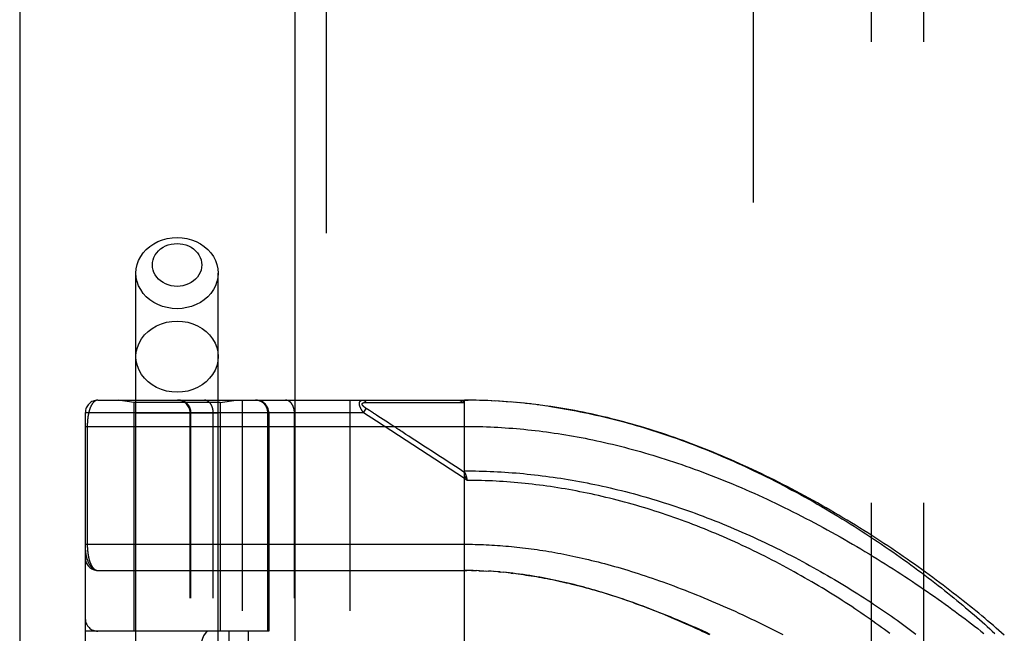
# Model space of a CAD drawing. Header units: inches. Extents: x 0 to 200, y 0 to 129.
# Tile 70 of 256: x 37.82 to 40.17, y 56.61 to 58.07. Entities that reach past the tile are written whole.
import ezdxf

# ---------------------------------------------------------------- set-up
doc = ezdxf.new("R2010")
doc.units = ezdxf.units.IN
doc.header["$LTSCALE"] = 11
doc.header["$MEASUREMENT"] = 0
doc.linetypes.add('HIDDEN', pattern=[0.2, 0.1, -0.1])
doc.layers.get('0').update_dxf_attribs({"linetype": 'CONTINUOUS'})
for name, color, linetype in [('DEFAULT_2', 8, 'HIDDEN'), ('LEFTHAND_DOOR_ASSEMBLY', 7, 'CONTINUOUS'), ('SUBPANEL', 7, 'CONTINUOUS')]:
    doc.layers.add(name, color=color, linetype=linetype)

msp = doc.modelspace()

# ---------------------------------------------------------------- linework, layer by layer
at = {"color": 3, "linetype": 'Continuous'}
msp.add_line((37.8178, 97.2118), (37.8178, 34.2898), dxfattribs=at)
at = {"layer": 'DEFAULT_2', "color": 8, "linetype": 'HIDDEN'}
msp.add_line((39.5678, 35.6338), (39.5678, 92.7378), dxfattribs=at)
at = {"layer": 'LEFTHAND_DOOR_ASSEMBLY', "color": 3, "linetype": 'Continuous'}
msp.add_line((38.4736, 93.8608), (38.4736, 34.5108), dxfattribs=at)
at = {"layer": 'LEFTHAND_DOOR_ASSEMBLY', "color": 8, "linetype": 'HIDDEN'}
for p, q in [((38.5486, 93.8608), (38.5486, 34.5108)), ((38.0951, 54.2828), (38.0951, 57.4652)), ((38.2911, 54.2828), (38.2911, 57.4652)), ((38.0043, 57.1621), (38.8781, 57.1621)), ((38.0901, 57.1568), (38.0526, 57.1621)), ((38.0901, 57.1568), (38.0901, 56.6108)), ((38.2961, 57.1568), (38.0901, 57.1568)), ((38.2961, 57.1568), (38.3336, 57.1621)), ((38.2961, 57.1568), (38.2961, 56.6108)), ((38.3493, 54.4596), (38.3493, 57.1621)), ((38.6058, 54.4596), (38.6058, 57.1621)), ((38.6432, 57.1566), (38.6479, 57.1566)), ((38.6479, 57.1566), (38.6538, 57.1565)), ((38.6538, 57.1565), (38.6857, 57.1565)), ((38.6857, 57.1565), (38.6909, 57.1565)), ((38.6909, 57.1565), (38.7245, 57.1564)), ((38.7245, 57.1564), (38.7297, 57.1564)), ((38.7297, 57.1564), (38.7351, 57.1564)), ((38.8781, 56.4973), (38.8781, 57.1621)), ((38.8873, 57.162), (38.8781, 57.1621)), ((38.8781, 57.1621), (38.8871, 57.162)), ((38.8966, 57.1619), (38.8871, 57.162)), ((38.906, 57.1618), (38.8962, 57.1619)), ((38.9153, 57.1615), (38.9053, 57.1618)), ((38.9246, 57.1613), (38.9144, 57.1616)), ((38.934, 57.1609), (38.9235, 57.1613)), ((38.9433, 57.1605), (38.9326, 57.161)), ((38.9526, 57.16), (38.9417, 57.1606)), ((38.962, 57.1595), (38.9508, 57.1601)), ((38.9714, 57.1589), (38.9599, 57.1596)), ((38.9807, 57.1582), (38.969, 57.1591)), ((38.9901, 57.1575), (38.9782, 57.1584)), ((38.9995, 57.1567), (38.9873, 57.1577)), ((39.0089, 57.1559), (38.9964, 57.157)), ((39.0183, 57.1549), (39.0056, 57.1562)), ((39.0277, 57.154), (39.0148, 57.1553)), ((39.0371, 57.1529), (39.0239, 57.1544)), ((39.0466, 57.1518), (39.0331, 57.1534)), ((39.056, 57.1506), (39.0423, 57.1523)), ((39.0655, 57.1494), (39.0516, 57.1512)), ((39.075, 57.1481), (39.0608, 57.15)), ((37.9743, 57.1321), (37.9743, 54.4896)), ((38.6378, 57.1321), (37.9743, 57.1321)), ((38.2911, 57.1308), (38.0951, 57.1308)), ((38.2242, 54.4896), (38.2242, 57.1321)), ((38.2262, 54.4896), (38.2262, 57.1321)), ((38.2793, 54.4896), (38.2793, 57.1321)), ((38.4095, 56.6108), (38.4095, 57.1321)), ((38.4118, 57.1321), (38.4118, 56.6108)), ((38.4728, 54.4896), (38.4728, 57.1321)), ((38.6378, 57.1321), (38.6443, 57.1421)), ((38.6687, 57.1119), (38.6378, 57.1321)), ((38.6516, 57.1374), (38.6443, 57.1421)), ((38.654, 57.1358), (38.6516, 57.1374)), ((38.6564, 57.1342), (38.654, 57.1358)), ((38.6588, 57.1327), (38.6564, 57.1342)), ((38.6686, 57.1263), (38.664, 57.1293)), ((38.6722, 57.124), (38.6686, 57.1263)), ((38.6974, 57.1076), (38.6722, 57.124)), ((38.8781, 56.9753), (38.6687, 57.1119)), ((38.7013, 57.105), (38.6974, 57.1076)), ((37.9743, 57.0996), (38.8781, 57.0996)), ((37.9789, 57.0996), (37.9789, 56.8175)), ((38.7389, 57.0805), (38.7322, 57.0849)), ((38.8174, 57.0293), (38.8023, 57.0392)), ((38.8289, 57.0218), (38.8174, 57.0293)), ((38.8822, 56.9817), (38.8781, 56.9753)), ((38.885, 56.9707), (38.8781, 56.9753)), ((38.8833, 56.9775), (38.8836, 56.9763)), ((38.8836, 56.9763), (38.8839, 56.9751)), ((38.8839, 56.9751), (38.8842, 56.9739)), ((38.0043, 56.7558), (38.8838, 56.7558)), ((38.8852, 56.7558), (38.8781, 56.7558)), ((38.8923, 56.7557), (38.8838, 56.7558)), ((38.8995, 56.7556), (38.8896, 56.7557)), ((38.8953, 56.7556), (38.9011, 56.7555)), ((38.8995, 56.7556), (38.9069, 56.7554)), ((38.9139, 56.7551), (38.9067, 56.7554)), ((38.9126, 56.7552), (38.9184, 56.755)), ((38.9139, 56.7551), (38.9242, 56.7547)), ((38.9211, 56.7549), (38.93, 56.7544)), ((38.9282, 56.7545), (38.9358, 56.7541)), ((38.9423, 56.7537), (38.9353, 56.7541)), ((38.9493, 56.7532), (38.9416, 56.7537)), ((38.9564, 56.7527), (38.9475, 56.7533)), ((38.9635, 56.7521), (38.9533, 56.7529)), ((38.9592, 56.7524), (38.9651, 56.7519)), ((38.9635, 56.7521), (38.971, 56.7514)), ((38.9783, 56.7507), (38.9708, 56.7514)), ((38.9861, 56.7499), (38.9769, 56.7508)), ((38.9888, 56.7496), (38.9948, 56.7489)), ((38.4118, 56.6108), (37.9743, 56.6108)), ((38.0043, 55.0108), (38.0043, 56.6108)), ((38.3168, 56.6108), (38.3168, 55.0108)), ((38.3627, 56.6108), (38.3627, 55.0108))]:
    msp.add_line(p, q, dxfattribs=at)
for points in [[(38.0951, 57.4652), (38.0958, 57.4754), (38.0979, 57.4855), (38.1014, 57.4953), (38.1063, 57.5046), (38.1124, 57.5134), (38.1197, 57.5214), (38.1281, 57.5287), (38.1374, 57.535), (38.1475, 57.5403), (38.1583, 57.5445), (38.1696, 57.5476), (38.1812, 57.5494), (38.1931, 57.55)], [(38.1931, 57.55), (38.2049, 57.5494), (38.2165, 57.5476), (38.2278, 57.5445), (38.2386, 57.5403), (38.2487, 57.535), (38.258, 57.5287), (38.2664, 57.5214), (38.2737, 57.5134), (38.2798, 57.5046), (38.2847, 57.4953), (38.2882, 57.4855), (38.2903, 57.4754), (38.2911, 57.4652)], [(38.1931, 57.4336), (38.1859, 57.4339), (38.1789, 57.4351), (38.1721, 57.4369), (38.1656, 57.4394), (38.1596, 57.4426), (38.1539, 57.4464), (38.1489, 57.4508), (38.1445, 57.4556), (38.1408, 57.4609), (38.1379, 57.4665), (38.1358, 57.4724), (38.1345, 57.4785), (38.1341, 57.4847), (38.1345, 57.4908), (38.1358, 57.4969), (38.1379, 57.5028), (38.1408, 57.5084), (38.1445, 57.5137), (38.1489, 57.5186), (38.1539, 57.5229), (38.1596, 57.5267), (38.1657, 57.5299), (38.1721, 57.5324), (38.1789, 57.5343), (38.1859, 57.5354), (38.1931, 57.5358)], [(38.1931, 57.5358), (38.2002, 57.5354), (38.2072, 57.5343), (38.214, 57.5324), (38.2205, 57.5299), (38.2266, 57.5267), (38.2322, 57.5229), (38.2372, 57.5185), (38.2416, 57.5137), (38.2453, 57.5084), (38.2482, 57.5028), (38.2503, 57.4969), (38.2516, 57.4908), (38.252, 57.4847), (38.2516, 57.4785), (38.2503, 57.4724), (38.2482, 57.4665), (38.2453, 57.4609), (38.2416, 57.4556), (38.2372, 57.4508), (38.2322, 57.4464), (38.2266, 57.4426), (38.2205, 57.4394), (38.214, 57.4369), (38.2072, 57.4351), (38.2002, 57.4339), (38.1931, 57.4336)], [(38.1931, 57.3803), (38.1812, 57.3809), (38.1696, 57.3828), (38.1583, 57.3858), (38.1475, 57.39), (38.1374, 57.3953), (38.1281, 57.4016), (38.1197, 57.4089), (38.1124, 57.4169), (38.1063, 57.4257), (38.1014, 57.4351), (38.0979, 57.4449), (38.0958, 57.4549), (38.0951, 57.4652)], [(38.2911, 57.4652), (38.2903, 57.4549), (38.2882, 57.4449), (38.2847, 57.4351), (38.2798, 57.4257), (38.2737, 57.4169), (38.2664, 57.4089), (38.258, 57.4016), (38.2487, 57.3953), (38.2386, 57.39), (38.2278, 57.3858), (38.2165, 57.3828), (38.2049, 57.3809), (38.1931, 57.3803)], [(38.0951, 57.2659), (38.0959, 57.277), (38.0984, 57.2879), (38.1025, 57.2984), (38.1082, 57.3083), (38.1153, 57.3176), (38.1238, 57.3259), (38.1334, 57.3332), (38.1441, 57.3394), (38.1556, 57.3443), (38.1677, 57.3479), (38.1803, 57.3501), (38.1931, 57.3508)], [(38.1931, 57.3508), (38.2058, 57.3501), (38.2184, 57.3479), (38.2306, 57.3443), (38.2421, 57.3394), (38.2527, 57.3332), (38.2624, 57.3259), (38.2708, 57.3176), (38.2779, 57.3083), (38.2836, 57.2984), (38.2877, 57.2879), (38.2902, 57.277), (38.2911, 57.2659)], [(38.1931, 57.181), (38.1803, 57.1818), (38.1677, 57.1839), (38.1556, 57.1875), (38.1441, 57.1924), (38.1334, 57.1986), (38.1238, 57.2059), (38.1153, 57.2142), (38.1082, 57.2235), (38.1025, 57.2334), (38.0984, 57.2439), (38.0959, 57.2548), (38.0951, 57.2659)], [(38.2911, 57.2659), (38.2902, 57.2548), (38.2877, 57.2439), (38.2836, 57.2334), (38.2779, 57.2235), (38.2708, 57.2142), (38.2624, 57.2059), (38.2527, 57.1986), (38.2421, 57.1924), (38.2306, 57.1875), (38.2184, 57.1839), (38.2058, 57.1818), (38.1931, 57.181)], [(38.0043, 57.1621), (38.0037, 57.162), (38.0031, 57.162), (38.0025, 57.1619), (38.0019, 57.1618), (38.0013, 57.1617), (38.0008, 57.1615), (38.0002, 57.1613), (37.9997, 57.1611), (37.9991, 57.1609), (37.9986, 57.1606), (37.998, 57.1604), (37.9975, 57.16), (37.997, 57.1597), (37.9965, 57.1594), (37.996, 57.159), (37.9955, 57.1586), (37.995, 57.1582), (37.9946, 57.1578), (37.9941, 57.1573), (37.9936, 57.1568), (37.9932, 57.1563), (37.9927, 57.1558), (37.9923, 57.1553), (37.9919, 57.1548), (37.9915, 57.1542), (37.9911, 57.1537), (37.9907, 57.1531), (37.9903, 57.1525), (37.9899, 57.1519), (37.9895, 57.1512), (37.9891, 57.1506), (37.9888, 57.1499), (37.9884, 57.1493), (37.9881, 57.1486), (37.9877, 57.1479), (37.9874, 57.1472), (37.9871, 57.1465), (37.9868, 57.1458), (37.9865, 57.1451), (37.9861, 57.1443), (37.9859, 57.1436), (37.9856, 57.1428), (37.9853, 57.1421), (37.985, 57.1413), (37.9847, 57.1405), (37.9845, 57.1398), (37.9842, 57.139), (37.984, 57.1382), (37.9837, 57.1374), (37.9835, 57.1366), (37.9833, 57.1357), (37.9831, 57.1349), (37.9829, 57.1341), (37.9826, 57.1333), (37.9824, 57.1325), (37.9823, 57.1316), (37.9821, 57.1308), (37.9819, 57.1299), (37.9817, 57.1291), (37.9815, 57.1282), (37.9814, 57.1274), (37.9812, 57.1265), (37.9811, 57.1257), (37.9809, 57.1248), (37.9808, 57.1239), (37.9806, 57.1231), (37.9805, 57.1222), (37.9804, 57.1213), (37.9803, 57.1205), (37.9801, 57.1196), (37.98, 57.1188), (37.9799, 57.1179), (37.9798, 57.117), (37.9798, 57.1162), (37.9797, 57.1153), (37.9796, 57.1145), (37.9795, 57.1136), (37.9794, 57.1128), (37.9794, 57.112), (37.9793, 57.1111), (37.9793, 57.1103), (37.9792, 57.1095), (37.9792, 57.1086), (37.9791, 57.1078), (37.9791, 57.107), (37.979, 57.1062), (37.979, 57.1053), (37.979, 57.1045), (37.979, 57.1037), (37.9789, 57.1029), (37.9789, 57.102), (37.9789, 57.1012), (37.9789, 57.1004), (37.9789, 57.0996)], [(38.2262, 57.1321), (38.2262, 57.1327), (38.2262, 57.1334), (38.2262, 57.134), (38.2261, 57.1347), (38.2261, 57.1353), (38.226, 57.136), (38.2259, 57.1366), (38.2258, 57.1373), (38.2257, 57.1379), (38.2255, 57.1385), (38.2254, 57.1392), (38.2252, 57.1398), (38.2251, 57.1404), (38.2249, 57.1411), (38.2247, 57.1417), (38.2245, 57.1423), (38.2242, 57.1429), (38.224, 57.1435), (38.2237, 57.1441), (38.2235, 57.1447), (38.2232, 57.1453), (38.2229, 57.1459), (38.2226, 57.1465), (38.2223, 57.1471), (38.2219, 57.1476), (38.2216, 57.1482), (38.2212, 57.1487), (38.2209, 57.1493), (38.2205, 57.1498), (38.2201, 57.1503), (38.2197, 57.1508), (38.2193, 57.1513), (38.2189, 57.1518), (38.2184, 57.1523), (38.218, 57.1528), (38.2175, 57.1533), (38.2171, 57.1537), (38.2166, 57.1542), (38.2161, 57.1546), (38.2156, 57.155), (38.2151, 57.1554), (38.2146, 57.1559), (38.2141, 57.1562), (38.2136, 57.1566), (38.213, 57.157), (38.2125, 57.1574), (38.212, 57.1577), (38.2114, 57.158), (38.2108, 57.1584), (38.2103, 57.1587), (38.2097, 57.159), (38.2091, 57.1592), (38.2085, 57.1595), (38.2079, 57.1598), (38.2073, 57.16), (38.2067, 57.1602), (38.2061, 57.1605), (38.2055, 57.1607), (38.2049, 57.1609), (38.2042, 57.161), (38.2036, 57.1612), (38.203, 57.1613), (38.2023, 57.1615), (38.2017, 57.1616), (38.2011, 57.1617), (38.2004, 57.1618), (38.1998, 57.1619), (38.1991, 57.1619), (38.1985, 57.162), (38.1979, 57.162), (38.1972, 57.162), (38.1966, 57.1621)], [(38.2793, 57.1321), (38.2793, 57.1327), (38.2793, 57.1334), (38.2793, 57.134), (38.2792, 57.1347), (38.2792, 57.1353), (38.2791, 57.136), (38.2791, 57.1366), (38.279, 57.1373), (38.2789, 57.1379), (38.2788, 57.1385), (38.2787, 57.1392), (38.2786, 57.1398), (38.2785, 57.1404), (38.2783, 57.1411), (38.2782, 57.1417), (38.278, 57.1423), (38.2779, 57.1429), (38.2777, 57.1435), (38.2775, 57.1441), (38.2773, 57.1447), (38.2771, 57.1453), (38.2769, 57.1459), (38.2767, 57.1465), (38.2765, 57.1471), (38.2762, 57.1476), (38.276, 57.1482), (38.2757, 57.1487), (38.2755, 57.1493), (38.2752, 57.1498), (38.2749, 57.1503), (38.2746, 57.1508), (38.2743, 57.1513), (38.274, 57.1518), (38.2737, 57.1523), (38.2734, 57.1528), (38.2731, 57.1533), (38.2728, 57.1537), (38.2724, 57.1542), (38.2721, 57.1546), (38.2717, 57.155), (38.2714, 57.1554), (38.271, 57.1559), (38.2706, 57.1562), (38.2703, 57.1566), (38.2699, 57.157), (38.2695, 57.1574), (38.2691, 57.1577), (38.2687, 57.158), (38.2683, 57.1584), (38.2679, 57.1587), (38.2675, 57.159), (38.2671, 57.1592), (38.2666, 57.1595), (38.2662, 57.1598), (38.2658, 57.16), (38.2653, 57.1602), (38.2649, 57.1605), (38.2645, 57.1607), (38.264, 57.1609), (38.2636, 57.161), (38.2631, 57.1612), (38.2627, 57.1613), (38.2622, 57.1615), (38.2618, 57.1616), (38.2613, 57.1617), (38.2609, 57.1618), (38.2604, 57.1619), (38.2599, 57.1619), (38.2595, 57.162), (38.259, 57.162), (38.2586, 57.162), (38.2581, 57.1621)], [(38.4095, 57.1321), (38.4095, 57.1327), (38.4095, 57.1334), (38.4094, 57.134), (38.4094, 57.1347), (38.4093, 57.1353), (38.4092, 57.136), (38.4091, 57.1366), (38.409, 57.1373), (38.4089, 57.1379), (38.4088, 57.1385), (38.4086, 57.1392), (38.4085, 57.1398), (38.4083, 57.1404), (38.4081, 57.1411), (38.4079, 57.1417), (38.4077, 57.1423), (38.4075, 57.1429), (38.4072, 57.1435), (38.407, 57.1441), (38.4067, 57.1447), (38.4064, 57.1453), (38.4061, 57.1459), (38.4058, 57.1465), (38.4055, 57.1471), (38.4052, 57.1476), (38.4048, 57.1482), (38.4045, 57.1487), (38.4041, 57.1493), (38.4037, 57.1498), (38.4033, 57.1503), (38.4029, 57.1508), (38.4025, 57.1513), (38.4021, 57.1518), (38.4017, 57.1523), (38.4012, 57.1528), (38.4008, 57.1533), (38.4003, 57.1537), (38.3999, 57.1542), (38.3994, 57.1546), (38.3989, 57.155), (38.3984, 57.1554), (38.3979, 57.1559), (38.3973, 57.1562), (38.3968, 57.1566), (38.3963, 57.157), (38.3957, 57.1574), (38.3952, 57.1577), (38.3946, 57.158), (38.3941, 57.1584), (38.3935, 57.1587), (38.3929, 57.159), (38.3923, 57.1592), (38.3918, 57.1595), (38.3912, 57.1598), (38.3906, 57.16), (38.3899, 57.1602), (38.3893, 57.1605), (38.3887, 57.1607), (38.3881, 57.1609), (38.3875, 57.161), (38.3869, 57.1612), (38.3862, 57.1613), (38.3856, 57.1615), (38.385, 57.1616), (38.3843, 57.1617), (38.3837, 57.1618), (38.383, 57.1619), (38.3824, 57.1619), (38.3817, 57.162), (38.3811, 57.162), (38.3804, 57.162), (38.3798, 57.1621)], [(38.4728, 57.1321), (38.4728, 57.1327), (38.4728, 57.1334), (38.4728, 57.134), (38.4728, 57.1347), (38.4727, 57.1353), (38.4727, 57.136), (38.4726, 57.1366), (38.4725, 57.1373), (38.4724, 57.1379), (38.4723, 57.1385), (38.4722, 57.1392), (38.4721, 57.1398), (38.472, 57.1404), (38.4719, 57.1411), (38.4717, 57.1417), (38.4716, 57.1423), (38.4714, 57.1429), (38.4712, 57.1435), (38.471, 57.1441), (38.4709, 57.1447), (38.4707, 57.1453), (38.4704, 57.1459), (38.4702, 57.1465), (38.47, 57.1471), (38.4698, 57.1476), (38.4695, 57.1482), (38.4693, 57.1487), (38.469, 57.1493), (38.4687, 57.1498), (38.4685, 57.1503), (38.4682, 57.1508), (38.4679, 57.1513), (38.4676, 57.1518), (38.4673, 57.1523), (38.467, 57.1528), (38.4666, 57.1533), (38.4663, 57.1537), (38.466, 57.1542), (38.4656, 57.1546), (38.4653, 57.155), (38.4649, 57.1554), (38.4645, 57.1559), (38.4642, 57.1562), (38.4638, 57.1566), (38.4634, 57.157), (38.463, 57.1574), (38.4626, 57.1577), (38.4622, 57.158), (38.4618, 57.1584), (38.4614, 57.1587), (38.461, 57.159), (38.4606, 57.1592), (38.4602, 57.1595), (38.4597, 57.1598), (38.4593, 57.16), (38.4589, 57.1602), (38.4584, 57.1605), (38.458, 57.1607), (38.4576, 57.1609), (38.4571, 57.161), (38.4567, 57.1612), (38.4562, 57.1613), (38.4558, 57.1615), (38.4553, 57.1616), (38.4549, 57.1617), (38.4544, 57.1618), (38.4539, 57.1619), (38.4535, 57.1619), (38.453, 57.162), (38.4526, 57.162), (38.4521, 57.162), (38.4516, 57.1621)], [(38.6378, 57.1321), (38.6373, 57.1327), (38.6368, 57.1333), (38.6364, 57.1339), (38.6359, 57.1346), (38.6355, 57.1351), (38.6351, 57.1357), (38.6347, 57.1363), (38.6344, 57.1368), (38.634, 57.1374), (38.6337, 57.1379), (38.6334, 57.1384), (38.6331, 57.1389), (38.6328, 57.1394), (38.6325, 57.1399), (38.6322, 57.1404), (38.632, 57.1408), (38.6317, 57.1413), (38.6315, 57.1417), (38.6313, 57.1422), (38.6311, 57.1426), (38.6309, 57.143), (38.6307, 57.1434), (38.6305, 57.1438), (38.6303, 57.1442), (38.6301, 57.1446), (38.6299, 57.145), (38.6298, 57.1454), (38.6296, 57.1458), (38.6295, 57.1461), (38.6293, 57.1465), (38.6292, 57.1469), (38.6291, 57.1472), (38.629, 57.1476), (38.6289, 57.1479), (38.6287, 57.1483), (38.6286, 57.1486), (38.6286, 57.1489), (38.6285, 57.1493), (38.6284, 57.1496), (38.6283, 57.1499), (38.6282, 57.1502), (38.6282, 57.1505), (38.6281, 57.1508), (38.6281, 57.1511), (38.628, 57.1514), (38.628, 57.1517), (38.6279, 57.152), (38.6279, 57.1523), (38.6279, 57.1526), (38.6278, 57.1529), (38.6278, 57.1531), (38.6278, 57.1534), (38.6278, 57.1537), (38.6278, 57.1539), (38.6278, 57.1542), (38.6278, 57.1544), (38.6278, 57.1547), (38.6279, 57.1549), (38.6279, 57.1552), (38.6279, 57.1554), (38.628, 57.1557), (38.628, 57.1559), (38.6281, 57.1561), (38.6281, 57.1564), (38.6282, 57.1566), (38.6282, 57.1568), (38.6283, 57.157), (38.6284, 57.1572), (38.6285, 57.1575), (38.6285, 57.1577), (38.6286, 57.1579), (38.6287, 57.1581), (38.6288, 57.1583), (38.6289, 57.1585), (38.6291, 57.1586), (38.6292, 57.1588), (38.6293, 57.159), (38.6294, 57.1592), (38.6296, 57.1594), (38.6297, 57.1595), (38.6299, 57.1597), (38.6301, 57.1599), (38.6302, 57.16), (38.6304, 57.1602), (38.6306, 57.1603), (38.6308, 57.1605), (38.631, 57.1606), (38.6312, 57.1608), (38.6315, 57.1609), (38.6317, 57.161), (38.632, 57.1611), (38.6322, 57.1613), (38.6325, 57.1614), (38.6328, 57.1615), (38.6331, 57.1616), (38.6334, 57.1617), (38.6337, 57.1618), (38.6341, 57.1618), (38.6345, 57.1619), (38.6349, 57.1619), (38.6353, 57.162), (38.6357, 57.162), (38.6361, 57.162), (38.6366, 57.1621)], [(38.6443, 57.1421), (38.6439, 57.1424), (38.6434, 57.1427), (38.6429, 57.143), (38.6425, 57.1433), (38.6421, 57.1436), (38.6417, 57.1439), (38.6413, 57.1442), (38.6409, 57.1445), (38.6406, 57.1447), (38.6403, 57.145), (38.6399, 57.1452), (38.6396, 57.1455), (38.6393, 57.1457), (38.6391, 57.146), (38.6388, 57.1462), (38.6385, 57.1464), (38.6383, 57.1466), (38.6381, 57.1469), (38.6378, 57.1471), (38.6376, 57.1473), (38.6374, 57.1475), (38.6372, 57.1477), (38.637, 57.1479), (38.6368, 57.1481), (38.6367, 57.1483), (38.6365, 57.1485), (38.6363, 57.1487), (38.6362, 57.1488), (38.636, 57.149), (38.6359, 57.1492), (38.6358, 57.1494), (38.6356, 57.1495), (38.6355, 57.1497), (38.6354, 57.1499), (38.6353, 57.15), (38.6352, 57.1502), (38.6351, 57.1504), (38.635, 57.1505), (38.6349, 57.1507), (38.6348, 57.1508), (38.6348, 57.151), (38.6347, 57.1511), (38.6347, 57.1513), (38.6346, 57.1514), (38.6345, 57.1516), (38.6345, 57.1517), (38.6345, 57.1519), (38.6344, 57.152), (38.6344, 57.1521), (38.6344, 57.1523), (38.6344, 57.1524), (38.6344, 57.1525), (38.6344, 57.1527), (38.6344, 57.1528), (38.6344, 57.1529), (38.6344, 57.153), (38.6344, 57.1531), (38.6344, 57.1533), (38.6344, 57.1534), (38.6345, 57.1535), (38.6345, 57.1536), (38.6345, 57.1537), (38.6346, 57.1538), (38.6347, 57.1539), (38.6347, 57.154), (38.6348, 57.1541), (38.6348, 57.1543), (38.6349, 57.1544), (38.635, 57.1545), (38.6351, 57.1545), (38.6352, 57.1546), (38.6353, 57.1547), (38.6354, 57.1548), (38.6355, 57.1549), (38.6356, 57.155), (38.6357, 57.1551), (38.6359, 57.1552), (38.636, 57.1553), (38.6361, 57.1554), (38.6363, 57.1554), (38.6365, 57.1555), (38.6366, 57.1556), (38.6368, 57.1557), (38.637, 57.1557), (38.6372, 57.1558), (38.6374, 57.1559), (38.6376, 57.1559), (38.6378, 57.156), (38.638, 57.1561), (38.6383, 57.1561), (38.6385, 57.1562), (38.6388, 57.1562), (38.6391, 57.1563), (38.6394, 57.1563), (38.6397, 57.1564), (38.64, 57.1564), (38.6403, 57.1565), (38.6407, 57.1565), (38.641, 57.1565), (38.6414, 57.1565), (38.6418, 57.1566), (38.6423, 57.1566), (38.6427, 57.1566), (38.6432, 57.1566)], [(38.6366, 57.1621), (38.6368, 57.162), (38.637, 57.162), (38.6373, 57.162), (38.6375, 57.162), (38.6377, 57.1619), (38.6379, 57.1619), (38.6381, 57.1618), (38.6383, 57.1617), (38.6386, 57.1616), (38.6388, 57.1615), (38.639, 57.1614), (38.6392, 57.1613), (38.6394, 57.1612), (38.6396, 57.1611), (38.6398, 57.1609), (38.64, 57.1608), (38.6402, 57.1606), (38.6404, 57.1604), (38.6406, 57.1603), (38.6408, 57.1601), (38.641, 57.1599), (38.6412, 57.1597), (38.6414, 57.1595), (38.6416, 57.1592), (38.6417, 57.159), (38.6419, 57.1588), (38.6421, 57.1585), (38.6423, 57.1583), (38.6424, 57.158), (38.6426, 57.1577), (38.6427, 57.1575), (38.6429, 57.1572), (38.643, 57.1569), (38.6432, 57.1566)], [(38.7351, 57.1564), (38.738, 57.1564), (38.741, 57.1564), (38.7442, 57.1564), (38.7475, 57.1564), (38.751, 57.1564), (38.7585, 57.1564)], [(38.7585, 57.1564), (38.7623, 57.1564), (38.7662, 57.1564), (38.77, 57.1564), (38.7739, 57.1564), (38.7777, 57.1564), (38.7814, 57.1564), (38.7852, 57.1564), (38.7891, 57.1564), (38.793, 57.1564), (38.797, 57.1564), (38.8012, 57.1564), (38.8295, 57.1564)], [(38.8295, 57.1564), (38.8348, 57.1564), (38.8403, 57.1564), (38.8461, 57.1564), (38.8521, 57.1564), (38.8585, 57.1564), (38.8651, 57.1564), (38.8719, 57.1564)], [(38.8653, 57.1621), (38.8659, 57.162), (38.8665, 57.162), (38.867, 57.162), (38.8676, 57.162), (38.8681, 57.1619), (38.8686, 57.1619), (38.8691, 57.1619), (38.8695, 57.1618), (38.87, 57.1617), (38.8704, 57.1617), (38.8708, 57.1616), (38.8712, 57.1615), (38.8716, 57.1614), (38.872, 57.1614), (38.8723, 57.1613), (38.8726, 57.1612), (38.8729, 57.1611), (38.8732, 57.161), (38.8735, 57.1609), (38.8738, 57.1608), (38.8741, 57.1607), (38.8743, 57.1606), (38.8746, 57.1605), (38.8748, 57.1604), (38.875, 57.1603), (38.8752, 57.1601), (38.8754, 57.16), (38.8756, 57.1599), (38.8758, 57.1598), (38.876, 57.1597), (38.8761, 57.1596), (38.8763, 57.1595), (38.8764, 57.1593), (38.8766, 57.1592), (38.8767, 57.1591), (38.8768, 57.159), (38.877, 57.1589), (38.8771, 57.1587), (38.8772, 57.1586), (38.8773, 57.1585), (38.8774, 57.1584), (38.8775, 57.1582), (38.8775, 57.1581), (38.8776, 57.158), (38.8777, 57.1578), (38.8777, 57.1577), (38.8778, 57.1576), (38.8779, 57.1574), (38.8779, 57.1573), (38.8779, 57.1571), (38.878, 57.157), (38.878, 57.1568), (38.878, 57.1567), (38.878, 57.1565), (38.8781, 57.1564), (38.8781, 57.1562)], [(38.8653, 57.1621), (38.8655, 57.162), (38.8657, 57.162), (38.866, 57.162), (38.8662, 57.162), (38.8664, 57.1619), (38.8666, 57.1619), (38.8668, 57.1618), (38.8671, 57.1617), (38.8673, 57.1616), (38.8675, 57.1615), (38.8677, 57.1614), (38.8679, 57.1613), (38.8681, 57.1612), (38.8684, 57.161), (38.8686, 57.1609), (38.8688, 57.1607), (38.869, 57.1606), (38.8692, 57.1604), (38.8694, 57.1602), (38.8696, 57.16), (38.8698, 57.1598), (38.87, 57.1596), (38.8701, 57.1594), (38.8703, 57.1591), (38.8705, 57.1589), (38.8707, 57.1587), (38.8708, 57.1584), (38.871, 57.1581), (38.8712, 57.1579), (38.8713, 57.1576), (38.8715, 57.1573), (38.8716, 57.157), (38.8718, 57.1567), (38.8719, 57.1564)], [(38.8719, 57.1564), (38.873, 57.1564), (38.874, 57.1564), (38.875, 57.1564), (38.876, 57.1563), (38.877, 57.1563), (38.8781, 57.1562)], [(40.1657, 56.6011), (40.1593, 56.6068), (40.1528, 56.6125), (40.1462, 56.6183), (40.1395, 56.6241), (40.1327, 56.6299), (40.1258, 56.6358), (40.1189, 56.6416), (40.1118, 56.6476), (40.1047, 56.6535), (40.0974, 56.6595), (40.0901, 56.6655), (40.0826, 56.6715), (40.0751, 56.6775), (40.0675, 56.6836), (40.0598, 56.6897), (40.052, 56.6958), (40.0441, 56.7019), (40.0361, 56.7081), (40.0281, 56.7143), (40.0199, 56.7204), (40.0117, 56.7266), (40.0034, 56.7329), (39.9949, 56.7391), (39.9864, 56.7453), (39.9779, 56.7516), (39.9692, 56.7578), (39.9605, 56.7641), (39.9516, 56.7704), (39.9427, 56.7766), (39.9338, 56.7829), (39.9247, 56.7892), (39.9156, 56.7954), (39.9064, 56.8017), (39.8971, 56.8079), (39.8877, 56.8142), (39.8783, 56.8204), (39.8688, 56.8266), (39.8593, 56.8328), (39.8497, 56.839), (39.84, 56.8452), (39.8303, 56.8513), (39.8205, 56.8574), (39.8107, 56.8635), (39.8009, 56.8696), (39.7909, 56.8756), (39.781, 56.8816), (39.7709, 56.8876), (39.7609, 56.8935), (39.7508, 56.8994), (39.7407, 56.9053), (39.7305, 56.9111), (39.7203, 56.9168), (39.7101, 56.9226), (39.6998, 56.9282), (39.6895, 56.9339), (39.6792, 56.9394), (39.6689, 56.9449), (39.6586, 56.9504), (39.6482, 56.9558), (39.6378, 56.9612), (39.6274, 56.9664), (39.617, 56.9717), (39.6066, 56.9768), (39.5962, 56.9819), (39.5858, 56.987), (39.5754, 56.992), (39.565, 56.9969), (39.5545, 57.0017), (39.5441, 57.0065), (39.5337, 57.0112), (39.5233, 57.0158), (39.5129, 57.0204), (39.5025, 57.0248), (39.4922, 57.0293), (39.4818, 57.0336), (39.4715, 57.0379), (39.4611, 57.042), (39.4508, 57.0462), (39.4405, 57.0502), (39.4302, 57.0542), (39.42, 57.0581), (39.4097, 57.0619), (39.3995, 57.0656), (39.3893, 57.0693), (39.3791, 57.0729), (39.369, 57.0764), (39.3589, 57.0799), (39.3487, 57.0832), (39.3387, 57.0865), (39.3286, 57.0897), (39.3186, 57.0929), (39.3085, 57.0959), (39.2985, 57.0989), (39.2886, 57.1019), (39.2786, 57.1047), (39.2687, 57.1075), (39.2588, 57.1102), (39.2489, 57.1128), (39.2391, 57.1154), (39.2293, 57.1178), (39.2195, 57.1203), (39.2097, 57.1226), (39.1999, 57.1249), (39.1902, 57.1271), (39.1805, 57.1292), (39.1708, 57.1313), (39.1611, 57.1332), (39.1515, 57.1352), (39.1419, 57.137), (39.1322, 57.1388), (39.1227, 57.1405), (39.1131, 57.1422), (39.1035, 57.1437), (39.094, 57.1452), (39.0845, 57.1467), (39.07, 57.1487)], [(39.0793, 57.1474), (39.0886, 57.1461), (39.0979, 57.1446), (39.1072, 57.1431), (39.1165, 57.1415), (39.1258, 57.1399), (39.1352, 57.1382), (39.1446, 57.1365), (39.154, 57.1346), (39.1634, 57.1327), (39.1728, 57.1308), (39.1823, 57.1287), (39.1918, 57.1266), (39.2013, 57.1245), (39.2108, 57.1222), (39.2204, 57.1199), (39.2299, 57.1176), (39.2395, 57.1151), (39.2492, 57.1126), (39.2588, 57.11), (39.2685, 57.1074), (39.2781, 57.1047), (39.2879, 57.1019), (39.2976, 57.099), (39.3074, 57.096), (39.3172, 57.093), (39.327, 57.09), (39.3367, 57.0868), (39.3465, 57.0836), (39.3562, 57.0804), (39.3659, 57.0771), (39.3756, 57.0737), (39.3853, 57.0703), (39.3949, 57.0668), (39.4045, 57.0633), (39.4141, 57.0597), (39.4237, 57.0561), (39.4333, 57.0524), (39.4429, 57.0486), (39.4525, 57.0448), (39.4621, 57.0409), (39.4717, 57.0369), (39.4813, 57.0329), (39.4909, 57.0288), (39.5005, 57.0247), (39.5102, 57.0205), (39.5198, 57.0162), (39.5295, 57.0119), (39.5393, 57.0074), (39.549, 57.0029), (39.5589, 56.9983), (39.5687, 56.9936), (39.5787, 56.9888), (39.5887, 56.984), (39.5987, 56.979), (39.6088, 56.974), (39.6189, 56.9688), (39.629, 56.9637), (39.6391, 56.9584), (39.6493, 56.953), (39.6594, 56.9477), (39.6695, 56.9422), (39.6796, 56.9367), (39.6896, 56.9311), (39.6997, 56.9255), (39.7097, 56.9199), (39.7196, 56.9142), (39.7295, 56.9084), (39.7394, 56.9027), (39.7493, 56.8968), (39.7591, 56.891), (39.7689, 56.8851), (39.7786, 56.8791), (39.7883, 56.8732), (39.7979, 56.8672), (39.8075, 56.8612), (39.817, 56.8551), (39.8264, 56.849), (39.8358, 56.8429), (39.8451, 56.8368), (39.8544, 56.8307), (39.8636, 56.8246), (39.8727, 56.8184), (39.8818, 56.8123), (39.8908, 56.8061), (39.8997, 56.7999), (39.9085, 56.7938), (39.9172, 56.7876), (39.9259, 56.7814), (39.9345, 56.7752), (39.943, 56.7691), (39.9514, 56.7629), (39.9597, 56.7568), (39.968, 56.7506), (39.9761, 56.7445), (39.9842, 56.7384), (39.9921, 56.7323), (40, 56.7263), (40.0078, 56.7202), (40.0155, 56.7142), (40.0231, 56.7082), (40.0306, 56.7022), (40.038, 56.6962), (40.0453, 56.6903), (40.0525, 56.6844), (40.0596, 56.6785), (40.0666, 56.6727), (40.0735, 56.6669), (40.0803, 56.6611), (40.087, 56.6554), (40.0936, 56.6497), (40.1001, 56.6441), (40.1065, 56.6384), (40.1128, 56.6329), (40.119, 56.6273), (40.1251, 56.6218), (40.1311, 56.6164), (40.137, 56.6109), (40.1428, 56.6056)], [(38.664, 57.1293), (38.6626, 57.1302), (38.6613, 57.1311), (38.6588, 57.1327)], [(38.7322, 57.0849), (38.7289, 57.087), (38.7258, 57.0891), (38.7227, 57.091), (38.7198, 57.0929), (38.717, 57.0947), (38.7144, 57.0965), (38.7119, 57.0981), (38.7096, 57.0996), (38.7074, 57.101), (38.7053, 57.1024), (38.7013, 57.105)], [(38.7493, 57.0737), (38.7458, 57.076), (38.7389, 57.0805)], [(38.8781, 57.0996), (38.8869, 57.0995), (38.8958, 57.0994), (38.9046, 57.0993), (38.9135, 57.0991), (38.9223, 57.0989), (38.9312, 57.0986), (38.9401, 57.0982), (38.9489, 57.0978), (38.9578, 57.0973), (38.9667, 57.0968), (38.9756, 57.0963), (38.9845, 57.0956), (38.9934, 57.0949), (39.0024, 57.0942), (39.0113, 57.0934), (39.0202, 57.0926), (39.0292, 57.0916), (39.0382, 57.0907), (39.0472, 57.0897), (39.0562, 57.0886), (39.0652, 57.0874), (39.0743, 57.0862), (39.0833, 57.085), (39.0924, 57.0837), (39.1015, 57.0823), (39.1107, 57.0809), (39.1198, 57.0794), (39.129, 57.0778), (39.1381, 57.0762), (39.1474, 57.0746), (39.1566, 57.0728), (39.1659, 57.071), (39.1751, 57.0692), (39.1844, 57.0673), (39.1938, 57.0653), (39.2031, 57.0632), (39.2125, 57.0611), (39.2219, 57.059), (39.2314, 57.0567), (39.2409, 57.0544), (39.2504, 57.0521), (39.2599, 57.0496), (39.2694, 57.0471), (39.279, 57.0446), (39.2886, 57.0419), (39.2983, 57.0392), (39.308, 57.0365), (39.3177, 57.0336), (39.3274, 57.0307), (39.3372, 57.0277), (39.347, 57.0247), (39.3568, 57.0216), (39.3666, 57.0184), (39.3765, 57.0151), (39.3864, 57.0118), (39.3964, 57.0084), (39.4063, 57.0049), (39.4163, 57.0014), (39.4263, 56.9978), (39.4364, 56.9941), (39.4464, 56.9904), (39.4565, 56.9866), (39.4667, 56.9827), (39.4768, 56.9787), (39.487, 56.9747), (39.4971, 56.9706), (39.5073, 56.9664), (39.5176, 56.9621), (39.5278, 56.9578), (39.5381, 56.9535), (39.5483, 56.949), (39.5586, 56.9445), (39.5689, 56.9399), (39.5792, 56.9353), (39.5895, 56.9305), (39.5998, 56.9258), (39.6101, 56.9209), (39.6204, 56.916), (39.6308, 56.9111), (39.6411, 56.906), (39.6514, 56.9009), (39.6617, 56.8958), (39.672, 56.8906), (39.6823, 56.8853), (39.6925, 56.88), (39.7028, 56.8747), (39.713, 56.8693), (39.7232, 56.8638), (39.7334, 56.8583), (39.7436, 56.8528), (39.7537, 56.8472), (39.7638, 56.8415), (39.7739, 56.8359), (39.7839, 56.8302), (39.7939, 56.8244), (39.8038, 56.8187), (39.8137, 56.8128), (39.8236, 56.807), (39.8334, 56.8011), (39.8432, 56.7953), (39.8529, 56.7893), (39.8625, 56.7834), (39.8721, 56.7775), (39.8816, 56.7715), (39.8911, 56.7655), (39.9005, 56.7595), (39.9098, 56.7535), (39.9191, 56.7475), (39.9283, 56.7415), (39.9374, 56.7355), (39.9465, 56.7295), (39.9554, 56.7234), (39.9643, 56.7174), (39.9731, 56.7114), (39.9819, 56.7054), (39.9905, 56.6994), (39.9991, 56.6934), (40.0076, 56.6874), (40.016, 56.6814), (40.0243, 56.6754), (40.0325, 56.6695), (40.0406, 56.6636), (40.0487, 56.6577), (40.0566, 56.6518), (40.0645, 56.6459), (40.0722, 56.6401), (40.0799, 56.6343), (40.0875, 56.6285), (40.0949, 56.6227), (40.1023, 56.617), (40.1096, 56.6113), (40.1168, 56.6056)], [(38.8023, 57.0392), (38.7978, 57.0421), (38.7935, 57.0449), (38.7895, 57.0476), (38.7856, 57.0501), (38.7818, 57.0526), (38.7781, 57.055), (38.7745, 57.0573), (38.7709, 57.0596), (38.7673, 57.062), (38.7637, 57.0643), (38.7601, 57.0667), (38.7493, 57.0737)], [(38.8632, 56.9995), (38.8417, 57.0135), (38.8289, 57.0218)], [(38.8793, 56.989), (38.8711, 56.9944), (38.8632, 56.9995)], [(38.8792, 56.9892), (38.8791, 56.9895), (38.879, 56.9897), (38.8789, 56.9899), (38.8788, 56.9902), (38.8787, 56.9904), (38.8786, 56.9906), (38.8785, 56.9908), (38.8784, 56.991), (38.8784, 56.9913), (38.8783, 56.9915), (38.8783, 56.9917), (38.8782, 56.9919), (38.8782, 56.9921), (38.8781, 56.9923), (38.8781, 56.9925), (38.8781, 56.9928), (38.8781, 56.993), (38.8781, 56.9932), (38.8781, 56.9934)], [(38.8781, 56.9934), (38.8868, 56.9934), (38.8956, 56.9933), (38.9044, 56.9932), (38.9132, 56.993), (38.922, 56.9927), (38.9308, 56.9925), (38.9396, 56.9921), (38.9484, 56.9917), (38.9572, 56.9913), (38.966, 56.9908), (38.9748, 56.9902), (38.9837, 56.9896), (38.9925, 56.989), (39.0013, 56.9883), (39.0102, 56.9875), (39.019, 56.9867), (39.0279, 56.9858), (39.0368, 56.9849), (39.0457, 56.9839), (39.0545, 56.9829), (39.0634, 56.9818), (39.0724, 56.9807), (39.0813, 56.9795), (39.0902, 56.9782), (39.0991, 56.9769), (39.1081, 56.9756), (39.117, 56.9742), (39.126, 56.9727), (39.135, 56.9712), (39.144, 56.9696), (39.153, 56.968), (39.162, 56.9663), (39.171, 56.9645), (39.1801, 56.9627), (39.1891, 56.9609), (39.1982, 56.959), (39.2073, 56.957), (39.2164, 56.955), (39.2255, 56.9529), (39.2346, 56.9507), (39.2438, 56.9485), (39.2529, 56.9463), (39.2621, 56.9439), (39.2712, 56.9416), (39.2804, 56.9391), (39.2896, 56.9366), (39.2988, 56.9341), (39.3081, 56.9314), (39.3173, 56.9288), (39.3265, 56.926), (39.3358, 56.9232), (39.345, 56.9204), (39.3543, 56.9175), (39.3636, 56.9145), (39.3729, 56.9115), (39.3822, 56.9084), (39.3915, 56.9052), (39.4008, 56.902), (39.4101, 56.8988), (39.4194, 56.8955), (39.4287, 56.8921), (39.438, 56.8887), (39.4473, 56.8852), (39.4566, 56.8816), (39.466, 56.878), (39.4753, 56.8744), (39.4846, 56.8707), (39.4938, 56.8669), (39.5031, 56.8631), (39.5124, 56.8592), (39.5216, 56.8553), (39.5309, 56.8513), (39.5401, 56.8473), (39.5493, 56.8432), (39.5585, 56.8391), (39.5677, 56.835), (39.5768, 56.8308), (39.5859, 56.8265), (39.595, 56.8222), (39.6041, 56.8179), (39.6131, 56.8135), (39.6221, 56.8091), (39.6311, 56.8046), (39.6401, 56.8002), (39.649, 56.7956), (39.6578, 56.7911), (39.6666, 56.7865), (39.6754, 56.7819), (39.6841, 56.7772), (39.6928, 56.7725), (39.7015, 56.7678), (39.71, 56.7631), (39.7186, 56.7584), (39.7271, 56.7536), (39.7355, 56.7488), (39.7438, 56.744), (39.7521, 56.7391), (39.7604, 56.7343), (39.7686, 56.7295), (39.7767, 56.7246), (39.7847, 56.7197), (39.7927, 56.7148), (39.8006, 56.7099), (39.8084, 56.7051), (39.8162, 56.7002), (39.8239, 56.6953), (39.8315, 56.6904), (39.839, 56.6855), (39.8464, 56.6806), (39.8538, 56.6757), (39.8611, 56.6708), (39.8683, 56.6659), (39.8754, 56.6611), (39.8825, 56.6562), (39.8895, 56.6514), (39.8963, 56.6465), (39.9031, 56.6417), (39.9098, 56.6369), (39.9164, 56.6321), (39.923, 56.6274), (39.9294, 56.6226), (39.9358, 56.6179), (39.942, 56.6132), (39.9482, 56.6085), (39.9543, 56.6038)], [(38.8792, 56.9892), (38.8795, 56.9885), (38.8798, 56.9881), (38.88, 56.9876), (38.8802, 56.9871), (38.8804, 56.9866), (38.8806, 56.986), (38.8808, 56.9855), (38.8811, 56.985), (38.8812, 56.9844), (38.8814, 56.9839), (38.8816, 56.9833), (38.8818, 56.9828), (38.882, 56.9822), (38.8822, 56.9817)], [(38.8822, 56.9817), (38.8824, 56.9811), (38.8825, 56.9805), (38.8827, 56.9799), (38.8829, 56.9793), (38.883, 56.9787), (38.8832, 56.9781), (38.8833, 56.9775)], [(38.8842, 56.9739), (38.8848, 56.9714), (38.885, 56.9707)], [(39.8929, 56.605), (39.8864, 56.6098), (39.8798, 56.6147), (39.8731, 56.6197), (39.8663, 56.6246), (39.8595, 56.6296), (39.8525, 56.6345), (39.8455, 56.6395), (39.8384, 56.6445), (39.8312, 56.6494), (39.8239, 56.6544), (39.8166, 56.6594), (39.8092, 56.6644), (39.8017, 56.6694), (39.7941, 56.6744), (39.7864, 56.6794), (39.7787, 56.6844), (39.7709, 56.6894), (39.7631, 56.6944), (39.7552, 56.6993), (39.7472, 56.7043), (39.7391, 56.7092), (39.731, 56.7141), (39.7229, 56.7191), (39.7146, 56.724), (39.7064, 56.7288), (39.698, 56.7337), (39.6896, 56.7385), (39.6812, 56.7433), (39.6727, 56.7481), (39.6642, 56.7528), (39.6556, 56.7576), (39.647, 56.7623), (39.6383, 56.7669), (39.6296, 56.7715), (39.6209, 56.7761), (39.6121, 56.7807), (39.6033, 56.7852), (39.5945, 56.7897), (39.5856, 56.7941), (39.5767, 56.7985), (39.5678, 56.8028), (39.5589, 56.8071), (39.5499, 56.8114), (39.5409, 56.8156), (39.5319, 56.8197), (39.5229, 56.8239), (39.5139, 56.8279), (39.5049, 56.8319), (39.4958, 56.8359), (39.4867, 56.8398), (39.4777, 56.8436), (39.4686, 56.8474), (39.4595, 56.8512), (39.4504, 56.8549), (39.4413, 56.8585), (39.4322, 56.8621), (39.4231, 56.8656), (39.414, 56.869), (39.4049, 56.8724), (39.3959, 56.8758), (39.3868, 56.8791), (39.3777, 56.8823), (39.3686, 56.8855), (39.3595, 56.8886), (39.3505, 56.8916), (39.3414, 56.8946), (39.3324, 56.8975), (39.3233, 56.9004), (39.3143, 56.9032), (39.3053, 56.906), (39.2962, 56.9087), (39.2872, 56.9113), (39.2783, 56.9139), (39.2693, 56.9164), (39.2603, 56.9188), (39.2514, 56.9212), (39.2424, 56.9236), (39.2335, 56.9258), (39.2246, 56.9281), (39.2157, 56.9302), (39.2068, 56.9323), (39.1979, 56.9344), (39.189, 56.9363), (39.1802, 56.9383), (39.1713, 56.9401), (39.1625, 56.942), (39.1537, 56.9437), (39.1449, 56.9454), (39.1361, 56.947), (39.1273, 56.9486), (39.1185, 56.9502), (39.1098, 56.9516), (39.101, 56.953), (39.0923, 56.9544), (39.0836, 56.9557), (39.0749, 56.957), (39.0661, 56.9581), (39.0575, 56.9593), (39.0488, 56.9604), (39.0401, 56.9614), (39.0314, 56.9624), (39.0228, 56.9633), (39.0141, 56.9642), (39.0055, 56.965), (38.9968, 56.9657), (38.9882, 56.9664), (38.9796, 56.9671), (38.971, 56.9677), (38.9623, 56.9682), (38.9537, 56.9687), (38.9451, 56.9692), (38.9365, 56.9695), (38.9279, 56.9699), (38.9193, 56.9702), (38.9107, 56.9704), (38.9021, 56.9706), (38.8936, 56.9707), (38.885, 56.9707)], [(37.9743, 56.8183), (38.8846, 56.8183), (38.8911, 56.8182), (38.8977, 56.8181), (38.9042, 56.818), (38.9108, 56.8178), (38.9173, 56.8176), (38.9239, 56.8174), (38.9305, 56.8171), (38.937, 56.8168), (38.9436, 56.8165), (38.9502, 56.8161), (38.9568, 56.8156), (38.9635, 56.8152), (38.9701, 56.8147), (38.9768, 56.8141), (38.9835, 56.8135), (38.9902, 56.8129), (38.9969, 56.8123), (39.0036, 56.8116), (39.0104, 56.8108), (39.0171, 56.81), (39.0239, 56.8092), (39.0308, 56.8084), (39.0376, 56.8074), (39.0445, 56.8065), (39.0514, 56.8055), (39.0584, 56.8045), (39.0653, 56.8034), (39.0723, 56.8023), (39.0794, 56.8011), (39.0864, 56.7999), (39.0935, 56.7987), (39.1007, 56.7974), (39.1078, 56.796), (39.115, 56.7946), (39.1223, 56.7932), (39.1296, 56.7917), (39.1369, 56.7902), (39.1443, 56.7886), (39.1517, 56.7869), (39.1591, 56.7853), (39.1666, 56.7835), (39.1741, 56.7817), (39.1817, 56.7799), (39.1893, 56.778), (39.197, 56.7761), (39.2047, 56.7741), (39.2125, 56.772), (39.2203, 56.7699), (39.2281, 56.7677), (39.236, 56.7655), (39.244, 56.7633), (39.252, 56.7609), (39.26, 56.7585), (39.2681, 56.7561), (39.2763, 56.7536), (39.2844, 56.751), (39.2927, 56.7484), (39.301, 56.7457), (39.3093, 56.743), (39.3177, 56.7401), (39.3262, 56.7373), (39.3347, 56.7343), (39.3432, 56.7314), (39.3518, 56.7283), (39.3604, 56.7252), (39.3691, 56.722), (39.3779, 56.7188), (39.3866, 56.7154), (39.3955, 56.7121), (39.4044, 56.7086), (39.4133, 56.7051), (39.4223, 56.7016), (39.4313, 56.698), (39.4403, 56.6943), (39.4494, 56.6905), (39.4585, 56.6867), (39.4677, 56.6828), (39.4769, 56.6789), (39.4862, 56.6749), (39.4955, 56.6708), (39.5048, 56.6667), (39.5142, 56.6625), (39.5235, 56.6583), (39.533, 56.654), (39.5424, 56.6496), (39.5519, 56.6452), (39.5614, 56.6407), (39.5709, 56.6362), (39.5804, 56.6316), (39.59, 56.6269), (39.5995, 56.6222), (39.6091, 56.6175), (39.6187, 56.6127), (39.6283, 56.6078), (39.6379, 56.6029)], [(37.9743, 56.8058), (37.9743, 56.8052), (37.9743, 56.8046), (37.9744, 56.8039), (37.9744, 56.8032), (37.9745, 56.8024), (37.9745, 56.8016), (37.9746, 56.8007), (37.9747, 56.7998), (37.9749, 56.7987), (37.975, 56.7975), (37.9752, 56.7963), (37.9754, 56.7949), (37.9757, 56.7933), (37.9761, 56.7917), (37.9765, 56.7899), (37.9769, 56.7879), (37.9775, 56.7859), (37.9781, 56.7839), (37.9787, 56.782), (37.9793, 56.7801), (37.98, 56.7784), (37.9806, 56.7768), (37.9813, 56.7753), (37.982, 56.7738), (37.9827, 56.7725), (37.9833, 56.7712), (37.984, 56.77), (37.9847, 56.7689), (37.9854, 56.7678), (37.9861, 56.7668), (37.9868, 56.7658), (37.9875, 56.7649), (37.9882, 56.7641), (37.989, 56.7633), (37.9897, 56.7626), (37.9904, 56.7619), (37.9911, 56.7612), (37.9918, 56.7606), (37.9925, 56.76), (37.9932, 56.7595), (37.9939, 56.759), (37.9946, 56.7586), (37.9953, 56.7582), (37.996, 56.7578), (37.9968, 56.7575), (37.9975, 56.7572), (37.9982, 56.7569), (37.9988, 56.7567), (37.9995, 56.7565), (38.0002, 56.7563), (38.0009, 56.7561), (38.0016, 56.756), (38.0023, 56.7559), (38.003, 56.7559), (38.0036, 56.7558), (38.0043, 56.7558)], [(37.9789, 56.8175), (37.9789, 56.8167), (37.9789, 56.8158), (37.9789, 56.815), (37.979, 56.8142), (37.979, 56.8134), (37.979, 56.8125), (37.979, 56.8117), (37.9791, 56.8109), (37.9791, 56.81), (37.9792, 56.8092), (37.9792, 56.8084), (37.9793, 56.8075), (37.9793, 56.8067), (37.9794, 56.8058), (37.9794, 56.805), (37.9795, 56.8041), (37.9796, 56.8032), (37.9797, 56.8024), (37.9798, 56.8015), (37.9799, 56.8006), (37.98, 56.7997), (37.9801, 56.7989), (37.9802, 56.798), (37.9803, 56.7971), (37.9804, 56.7962), (37.9806, 56.7953), (37.9807, 56.7944), (37.9808, 56.7935), (37.981, 56.7927), (37.9811, 56.7918), (37.9813, 56.7909), (37.9815, 56.79), (37.9816, 56.7892), (37.9818, 56.7883), (37.982, 56.7874), (37.9822, 56.7866), (37.9824, 56.7857), (37.9826, 56.7849), (37.9828, 56.784), (37.983, 56.7832), (37.9832, 56.7823), (37.9835, 56.7815), (37.9837, 56.7807), (37.9839, 56.7798), (37.9842, 56.779), (37.9844, 56.7782), (37.9847, 56.7774), (37.985, 56.7766), (37.9853, 56.7758), (37.9856, 56.7751), (37.9858, 56.7743), (37.9861, 56.7735), (37.9865, 56.7728), (37.9868, 56.772), (37.9871, 56.7713), (37.9874, 56.7706), (37.9878, 56.7698), (37.9881, 56.7691), (37.9885, 56.7685), (37.9888, 56.7678), (37.9892, 56.7671), (37.9896, 56.7665), (37.99, 56.7658), (37.9904, 56.7652), (37.9908, 56.7646), (37.9912, 56.764), (37.9916, 56.7634), (37.9921, 56.7628), (37.9925, 56.7623), (37.993, 56.7618), (37.9934, 56.7613), (37.9939, 56.7608), (37.9943, 56.7603), (37.9948, 56.7598), (37.9953, 56.7594), (37.9958, 56.759), (37.9963, 56.7586), (37.9968, 56.7582), (37.9974, 56.7579), (37.9979, 56.7576), (37.9984, 56.7573), (37.999, 56.757), (37.9996, 56.7568), (38.0001, 56.7565), (38.0007, 56.7564), (38.0013, 56.7562), (38.0019, 56.756), (38.0025, 56.7559), (38.0031, 56.7559), (38.0037, 56.7558), (38.0043, 56.7558)], [(39.002, 56.748), (38.994, 56.749), (38.9828, 56.7502)], [(39.0008, 56.7482), (39.0068, 56.7474), (39.0129, 56.7466), (39.019, 56.7458), (39.0251, 56.7449), (39.0312, 56.744), (39.0374, 56.743), (39.0436, 56.742), (39.0499, 56.741), (39.0561, 56.7399), (39.0624, 56.7388), (39.0688, 56.7376), (39.0752, 56.7364), (39.0816, 56.7351), (39.088, 56.7338), (39.0945, 56.7325), (39.1011, 56.7311), (39.1076, 56.7296), (39.1143, 56.7282), (39.1209, 56.7266), (39.1276, 56.7251), (39.1344, 56.7234), (39.1412, 56.7218), (39.148, 56.72), (39.1549, 56.7183), (39.1618, 56.7164), (39.1688, 56.7145), (39.1759, 56.7126), (39.1829, 56.7106), (39.1901, 56.7086), (39.1973, 56.7065), (39.2045, 56.7044), (39.2118, 56.7022), (39.2191, 56.6999), (39.2265, 56.6976), (39.234, 56.6952), (39.2415, 56.6928), (39.249, 56.6903), (39.2566, 56.6878), (39.2643, 56.6851), (39.272, 56.6825), (39.2798, 56.6798), (39.2876, 56.677), (39.2955, 56.6741), (39.3034, 56.6712), (39.3114, 56.6682), (39.3194, 56.6652), (39.3275, 56.6621), (39.3357, 56.659), (39.3438, 56.6557), (39.3521, 56.6525), (39.3604, 56.6491), (39.3687, 56.6457), (39.3771, 56.6422), (39.3856, 56.6387), (39.3941, 56.6351), (39.4026, 56.6314), (39.4112, 56.6277), (39.4198, 56.6239), (39.4285, 56.6201), (39.4372, 56.6162), (39.446, 56.6122), (39.4548, 56.6082), (39.4636, 56.6041)], [(39.4625, 56.6024), (39.4547, 56.6061), (39.447, 56.6097), (39.4393, 56.6133), (39.4316, 56.6168), (39.424, 56.6202), (39.4165, 56.6236), (39.409, 56.627), (39.4016, 56.6302), (39.3942, 56.6335), (39.3868, 56.6367), (39.3795, 56.6398), (39.3722, 56.6429), (39.3649, 56.6459), (39.3576, 56.6489), (39.3504, 56.6519), (39.3432, 56.6548), (39.3361, 56.6577), (39.3289, 56.6605), (39.3218, 56.6632), (39.3147, 56.666), (39.3077, 56.6687), (39.3007, 56.6713), (39.2936, 56.6739), (39.2866, 56.6765), (39.2796, 56.679), (39.2727, 56.6815), (39.2657, 56.684), (39.2587, 56.6864), (39.2518, 56.6887), (39.2449, 56.6911), (39.2379, 56.6934), (39.231, 56.6956), (39.2241, 56.6979), (39.2171, 56.7), (39.2102, 56.7022), (39.2032, 56.7043), (39.1962, 56.7064), (39.1892, 56.7085), (39.1822, 56.7105), (39.1752, 56.7125), (39.1681, 56.7145), (39.1611, 56.7164), (39.154, 56.7183), (39.1469, 56.7201), (39.1397, 56.7219), (39.1325, 56.7237), (39.1253, 56.7254), (39.1181, 56.7271), (39.1108, 56.7288), (39.1035, 56.7304), (39.0961, 56.732), (39.0887, 56.7336), (39.0811, 56.7351), (39.0734, 56.7366), (39.0657, 56.7381), (39.0579, 56.7395), (39.05, 56.7409), (39.0421, 56.7422), (39.0341, 56.7435), (39.0261, 56.7447), (39.0181, 56.7459), (39.01, 56.747), (39.002, 56.748)]]:
    msp.add_lwpolyline(points, dxfattribs=at)
for centre, start, end in [((38.0043, 57.1321), 90, 180), ((38.1942, 57.1321), 0, 90), ((38.3818, 57.1321), 0, 90), ((38.0043, 56.7858), 180, 269.9999), ((38.0043, 56.6408), 180, 270)]:
    msp.add_arc(centre, 0.03, start, end, dxfattribs=at)
msp.add_ellipse((38.2672, 56.3608), major_axis=(0, 0.25), ratio=0.146965, start_param=0, end_param=1.570796, dxfattribs=at)
at = {"layer": 'SUBPANEL', "color": 8, "linetype": 'HIDDEN'}
for p, q in [((39.8491, 38.2171), (39.8491, 90.1546)), ((39.9741, 38.2171), (39.9741, 90.1546))]:
    msp.add_line(p, q, dxfattribs=at)

doc.saveas('drawing.dxf')
